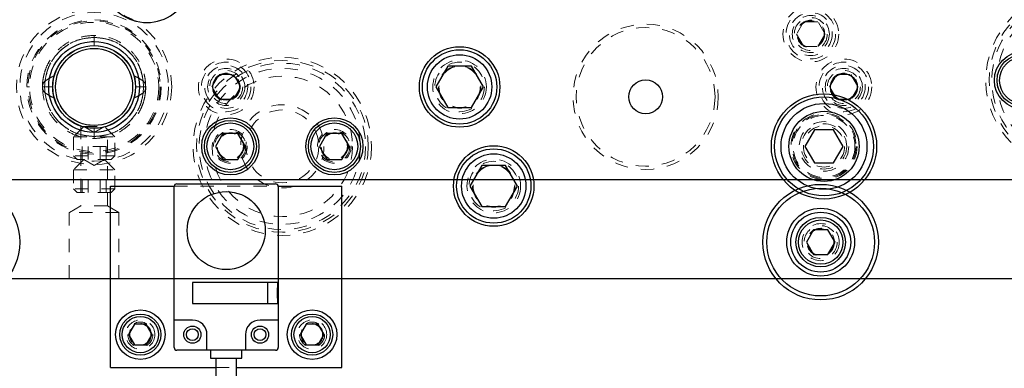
# Model space of a CAD drawing. Header units: inches. Extents: x 220 to 877, y 4 to 174.
# Tile 222 of 256: x 320.48 to 327.94, y 154.24 to 156.88. Entities that reach past the tile are written whole.
import ezdxf

# ---------------------------------------------------------------- set-up
doc = ezdxf.new("R2010")
doc.units = ezdxf.units.IN
doc.header["$LTSCALE"] = 0.5
doc.header["$MEASUREMENT"] = 0
doc.linetypes.add('HIDDEN', pattern=[0.225, 0.15, -0.075])
for name, color, linetype in [('DIE-M-S', 8, 'Continuous'), ('DIE-M-S3', 8, 'Continuous'), ('DSS-M-S', 53, 'Continuous'), ('DST-M-S', 53, 'Continuous'), ('PAD-M-S', 135, 'Continuous'), ('PBU-M-S', 8, 'Continuous'), ('ST1-M-S', 193, 'Continuous'), ('SVD-M-S', 8, 'Continuous'), ('SVE-M-S', 8, 'Continuous'), ('SVF-M-S', 8, 'Continuous')]:
    doc.layers.add(name, color=color, linetype=linetype)

msp = doc.modelspace()

# ---------------------------------------------------------------- linework, layer by layer
at = {"layer": 'DIE-M-S', "linetype": 'Continuous', "lineweight": 25}
for p, q in [((318.17263, 155.67488), (334.97263, 155.67488)), ((321.17263, 155.62488), (321.65416, 155.62488)), ((321.17263, 154.24988), (321.17263, 155.62488)), ((321.65393, 154.40145), (321.65393, 155.62193)), ((321.67362, 155.64161), (322.42165, 155.64161)), ((322.44111, 155.62488), (322.92263, 155.62488)), ((322.44134, 155.62193), (322.44134, 154.40145)), ((322.92263, 154.24988), (322.92263, 155.62488)), ((322.44134, 154.89358), (321.79173, 154.89358)), ((321.79173, 154.89358), (321.79173, 154.7361)), ((322.3626, 154.7361), (322.3626, 154.89358)), ((322.4374, 154.7361), (322.4374, 154.89358)), ((321.79173, 154.7361), (322.44134, 154.7361)), ((321.79173, 154.61012), (321.65393, 154.61012)), ((322.44134, 154.61012), (322.30354, 154.61012)), ((321.90197, 154.38177), (321.90197, 154.49988)), ((322.1933, 154.49988), (322.1933, 154.38177)), ((322.42165, 154.38177), (321.67362, 154.38177)), ((321.92953, 154.38177), (321.92953, 154.32271)), ((322.16575, 154.32271), (322.16575, 154.38177)), ((321.92953, 154.32271), (322.16575, 154.32271)), ((321.9689, 154.32271), (321.9689, 153.5538)), ((322.12638, 153.5538), (322.12638, 154.32271)), ((321.17263, 154.24988), (321.9689, 154.24988)), ((322.12638, 154.24988), (322.92263, 154.24988))]:
    msp.add_line(p, q, dxfattribs=at)
at = {"layer": 'DIE-M-S', "linetype": 'HIDDEN', "lineweight": 18}
for p, q in [((321.65416, 155.62488), (322.44111, 155.62488)), ((322.43346, 154.85421), (322.43346, 154.77547)), ((322.4374, 154.85421), (322.43346, 154.85421)), ((322.43346, 154.77547), (322.4374, 154.77547)), ((321.9689, 154.24988), (322.12638, 154.24988))]:
    msp.add_line(p, q, dxfattribs=at)
at = {"layer": 'DIE-M-S', "linetype": 'Continuous', "lineweight": 25}
for centre, radius in [((321.04763, 156.37488), 0.3135), ((323.81433, 156.37488), 0.3045), ((322.04763, 156.37488), 0.1005), ((326.72263, 156.37488), 0.1005), ((322.04764, 155.28728), 0.29528), ((321.39763, 154.49988), 0.1875), ((322.69763, 154.49988), 0.1875), ((321.79173, 154.49988), 0.06496), ((321.79173, 154.49988), 0.0445), ((322.30354, 154.49988), 0.06496), ((322.30353, 154.49988), 0.0445)]:
    msp.add_circle(centre, radius, dxfattribs=at)
at = {"layer": 'DIE-M-S', "linetype": 'HIDDEN', "lineweight": 18}
for centre, radius in [((323.81433, 156.37488), 0.203), ((321.39763, 154.49988), 0.1105), ((322.69763, 154.49988), 0.1105)]:
    msp.add_circle(centre, radius, dxfattribs=at)
at = {"layer": 'DIE-M-S', "linetype": 'Continuous', "lineweight": 25}
for centre, radius, start, end in [((321.44763, 157.19988), 0.3375, 125.430945, 54.569055), ((321.67362, 155.62193), 0.01969, 90, 180), ((322.42165, 155.62193), 0.01969, 0, 90), ((321.79173, 154.49988), 0.11024, 0, 90), ((322.30354, 154.49988), 0.11024, 90, 180), ((321.67362, 154.40145), 0.01969, 180, 270), ((322.42165, 154.40145), 0.01969, 270, 0)]:
    msp.add_arc(centre, radius, start, end, dxfattribs=at)
at = {"layer": 'DIE-M-S3', "linetype": 'Continuous', "lineweight": 25}
for p, q in [((326.4935, 155.29363), (326.43938, 155.19988)), ((326.60176, 155.29363), (326.4935, 155.29363)), ((326.65588, 155.19988), (326.60176, 155.29363)), ((326.43938, 155.19988), (326.4935, 155.10613)), ((326.60176, 155.10613), (326.65588, 155.19988)), ((326.4935, 155.10613), (326.60176, 155.10613))]:
    msp.add_line(p, q, dxfattribs=at)
at = {"layer": 'DIE-M-S3', "linetype": 'HIDDEN', "lineweight": 18}
for centre, radius in [((321.04763, 156.37488), 0.34375), ((322.04763, 156.37488), 0.211), ((322.04763, 156.37488), 0.1405), ((326.72263, 156.37488), 0.211), ((326.72263, 156.37488), 0.1405), ((326.54763, 155.19988), 0.1405), ((326.54763, 155.19988), 0.125), ((326.54763, 155.19988), 0.10497), ((326.54763, 155.19988), 0.1047), ((326.54763, 155.19988), 0.10418)]:
    msp.add_circle(centre, radius, dxfattribs=at)
at = {"layer": 'DIE-M-S3', "linetype": 'Continuous', "lineweight": 25}
for centre, radius in [((320.04763, 155.19988), 0.4375), ((326.54763, 155.19988), 0.4375), ((326.54763, 155.19988), 0.4075), ((326.54763, 155.19988), 0.25687), ((326.54763, 155.19988), 0.22687), ((326.54763, 155.19988), 0.1875), ((326.54763, 155.19988), 0.16781)]:
    msp.add_circle(centre, radius, dxfattribs=at)
at = {"layer": 'DSS-M-S', "linetype": 'HIDDEN', "lineweight": 18}
for centre, radius in [((323.81433, 156.37488), 0.15625), ((326.54763, 155.19988), 0.1005), ((321.39763, 154.49988), 0.0795), ((322.69763, 154.49988), 0.0795)]:
    msp.add_circle(centre, radius, dxfattribs=at)
at = {"layer": 'DST-M-S', "linetype": 'HIDDEN', "lineweight": 18}
for centre, radius in [((328.47263, 156.42488), 0.65), ((328.47263, 156.42488), 0.62992), ((328.47263, 156.42488), 0.59055), ((325.22263, 156.29988), 0.525), ((322.47263, 155.92488), 0.65), ((322.47263, 155.92488), 0.62992), ((322.47263, 155.92488), 0.59055), ((322.47263, 155.92488), 0.5315), ((322.47263, 155.92488), 0.31496), ((322.47263, 155.92488), 0.27559), ((322.07893, 155.92488), 0.12795), ((322.86633, 155.92488), 0.12795), ((324.07263, 155.62488), 0.203)]:
    msp.add_circle(centre, radius, dxfattribs=at)
at = {"layer": 'DST-M-S', "linetype": 'Continuous', "lineweight": 25}
for centre, radius in [((321.04763, 156.37488), 0.34375), ((328.07893, 156.42488), 0.21654), ((325.22263, 156.29988), 0.12795), ((326.57263, 155.92488), 0.3985), ((322.07893, 155.92488), 0.21654), ((322.86633, 155.92488), 0.21654), ((326.57263, 155.92488), 0.2655), ((324.07263, 155.62488), 0.3045)]:
    msp.add_circle(centre, radius, dxfattribs=at)
at = {"layer": 'PAD-M-S', "linetype": 'HIDDEN', "lineweight": 18}
for centre, radius in [((321.04763, 156.37488), 0.5875), ((321.04763, 156.37488), 0.5), ((326.47263, 156.77488), 0.1005), ((324.07263, 155.62488), 0.15625)]:
    msp.add_circle(centre, radius, dxfattribs=at)
at = {"layer": 'PBU-M-S', "linetype": 'HIDDEN', "lineweight": 18}
msp.add_line((316.97263, 154.92488), (334.97263, 154.92488), dxfattribs=at)
for centre, radius in [((328.47263, 156.42488), 0.675), ((326.47263, 156.77488), 0.211), ((326.47263, 156.77488), 0.1405), ((325.22263, 156.29988), 0.55), ((322.47263, 155.92488), 0.675)]:
    msp.add_circle(centre, radius, dxfattribs=at)
at = {"layer": 'ST1-M-S', "linetype": 'HIDDEN', "lineweight": 18}
for p, q in [((320.94713, 156.07869), (320.94713, 155.47511)), ((321.14813, 155.47511), (321.14813, 156.07861)), ((320.94713, 155.47511), (320.86013, 155.42488)), ((321.14813, 155.47511), (320.94713, 155.47511)), ((321.23513, 155.42488), (321.14813, 155.47511)), ((321.23513, 155.42488), (320.86013, 155.42488)), ((320.86013, 155.42488), (320.86013, 154.92488)), ((321.23513, 154.92488), (321.23513, 155.42488))]:
    msp.add_line(p, q, dxfattribs=at)
at = {"layer": 'ST1-M-S', "linetype": 'Continuous', "lineweight": 25}
msp.add_line((318.17263, 154.92488), (334.97263, 154.92488), dxfattribs=at)
at = {"layer": 'ST1-M-S', "linetype": 'HIDDEN', "lineweight": 18}
msp.add_circle((326.57263, 155.92488), 0.15625, dxfattribs=at)
at = {"layer": 'SVD-M-S', "linetype": 'Continuous', "lineweight": 25}
for p, q in [((323.72426, 156.53088), (323.6342, 156.37488)), ((323.9044, 156.53088), (323.72426, 156.53088)), ((323.99446, 156.37488), (323.9044, 156.53088)), ((323.6342, 156.37488), (323.72426, 156.21888)), ((323.9044, 156.21888), (323.99446, 156.37488)), ((323.72426, 156.21888), (323.9044, 156.21888)), ((321.35252, 154.578), (321.30742, 154.49988)), ((321.44274, 154.578), (321.35252, 154.578)), ((321.48784, 154.49988), (321.44274, 154.578)), ((322.65252, 154.578), (322.60742, 154.49988)), ((322.74274, 154.578), (322.65252, 154.578)), ((322.78784, 154.49988), (322.74274, 154.578)), ((321.30742, 154.49988), (321.35252, 154.42175)), ((321.44274, 154.42175), (321.48784, 154.49988)), ((322.60742, 154.49988), (322.65252, 154.42175)), ((322.74274, 154.42175), (322.78784, 154.49988)), ((321.35252, 154.42175), (321.44274, 154.42175)), ((322.65252, 154.42175), (322.74274, 154.42175))]:
    msp.add_line(p, q, dxfattribs=at)
at = {"layer": 'SVD-M-S', "linetype": 'HIDDEN', "lineweight": 18}
for p, q in [((321.93938, 156.37488), (321.9935, 156.46863)), ((321.9935, 156.46863), (322.10176, 156.46863)), ((322.10176, 156.46863), (322.15588, 156.37488)), ((326.61438, 156.37488), (326.6685, 156.46863)), ((326.6685, 156.46863), (326.77676, 156.46863)), ((326.77676, 156.46863), (326.83088, 156.37488)), ((321.9935, 156.28113), (321.93938, 156.37488)), ((322.15588, 156.37488), (322.10176, 156.28113)), ((326.6685, 156.28113), (326.61438, 156.37488)), ((326.83088, 156.37488), (326.77676, 156.28113)), ((322.10176, 156.28113), (321.9935, 156.28113)), ((326.77676, 156.28113), (326.6685, 156.28113))]:
    msp.add_line(p, q, dxfattribs=at)
at = {"layer": 'SVD-M-S', "linetype": 'Continuous', "lineweight": 25}
for centre, radius in [((323.81433, 156.37488), 0.28125), ((323.81433, 156.37488), 0.24375), ((321.39763, 154.49988), 0.156), ((322.69763, 154.49988), 0.156), ((321.39763, 154.49988), 0.137), ((322.69763, 154.49988), 0.137)]:
    msp.add_circle(centre, radius, dxfattribs=at)
at = {"layer": 'SVD-M-S', "linetype": 'HIDDEN', "lineweight": 18}
for centre, radius in [((322.04763, 156.37488), 0.1875), ((322.04763, 156.37488), 0.1625), ((323.81433, 156.37488), 0.1875), ((323.81433, 156.37488), 0.16072), ((323.81433, 156.37488), 0.16045), ((323.81433, 156.37488), 0.15993), ((326.72263, 156.37488), 0.1875), ((326.72263, 156.37488), 0.1625), ((322.04763, 156.37488), 0.125), ((322.04763, 156.37488), 0.10497), ((322.04763, 156.37488), 0.1047), ((322.04763, 156.37488), 0.10418), ((326.72263, 156.37488), 0.125), ((326.72263, 156.37488), 0.10497), ((326.72263, 156.37488), 0.1047), ((326.72263, 156.37488), 0.10418), ((321.39763, 154.49988), 0.095), ((321.39763, 154.49988), 0.08397), ((321.39763, 154.49988), 0.0837), ((321.39763, 154.49988), 0.08318), ((322.69763, 154.49988), 0.095), ((322.69763, 154.49988), 0.08397), ((322.69763, 154.49988), 0.0837), ((322.69763, 154.49988), 0.08318)]:
    msp.add_circle(centre, radius, dxfattribs=at)
at = {"layer": 'SVE-M-S', "linetype": 'HIDDEN', "lineweight": 18}
for p, q in [((320.96963, 156.07488), (320.89138, 155.99663)), ((320.96963, 156.07488), (321.12563, 156.07488)), ((320.96963, 156.07488), (321.04763, 156.02985)), ((321.04763, 156.02985), (321.12563, 156.07488)), ((321.20388, 155.99663), (321.12563, 156.07488)), ((320.89138, 155.99663), (321.20388, 155.99663)), ((320.89138, 155.99663), (320.89138, 155.85263)), ((321.20388, 155.85263), (321.20388, 155.99663)), ((321.13781, 155.92331), (320.95745, 155.92331)), ((320.95745, 155.92331), (320.95745, 155.82488)), ((321.00254, 155.92331), (321.00254, 155.82488)), ((321.09272, 155.92331), (321.09272, 155.82488)), ((321.13781, 155.92331), (321.13781, 155.82488)), ((321.20388, 155.85263), (320.89138, 155.85263)), ((320.89138, 155.85263), (320.91913, 155.82488)), ((321.17613, 155.82488), (321.20388, 155.85263)), ((320.96963, 155.82488), (320.89138, 155.74663)), ((321.17613, 155.82488), (320.91913, 155.82488)), ((320.96963, 155.82488), (321.04763, 155.77985)), ((321.04763, 155.77985), (321.12563, 155.82488)), ((321.20388, 155.74663), (321.12563, 155.82488)), ((320.89138, 155.74663), (321.20388, 155.74663)), ((320.89138, 155.74663), (320.89138, 155.60263)), ((321.20388, 155.60263), (321.20388, 155.74663)), ((321.13781, 155.67331), (320.95745, 155.67331)), ((320.95745, 155.67331), (320.95745, 155.57488)), ((321.00254, 155.67331), (321.00254, 155.57488)), ((321.09272, 155.67331), (321.09272, 155.57488)), ((321.13781, 155.67331), (321.13781, 155.57488)), ((321.20388, 155.60263), (320.89138, 155.60263)), ((320.89138, 155.60263), (320.91913, 155.57488)), ((321.17613, 155.57488), (320.91913, 155.57488)), ((321.17613, 155.57488), (321.20388, 155.60263))]:
    msp.add_line(p, q, dxfattribs=at)
at = {"layer": 'SVE-M-S', "linetype": 'Continuous', "lineweight": 25}
for p, q in [((326.50046, 156.04988), (326.42829, 155.92488)), ((326.6448, 156.04988), (326.50046, 156.04988)), ((326.71697, 155.92488), (326.6448, 156.04988)), ((326.42829, 155.92488), (326.50046, 155.79988)), ((326.6448, 155.79988), (326.71697, 155.92488)), ((326.50046, 155.79988), (326.6448, 155.79988))]:
    msp.add_line(p, q, dxfattribs=at)
for centre, radius in [((321.04763, 156.37488), 0.3125), ((321.04763, 156.37488), 0.29167), ((326.57263, 155.92488), 0.375), ((326.57263, 155.92488), 0.325)]:
    msp.add_circle(centre, radius, dxfattribs=at)
at = {"layer": 'SVE-M-S', "linetype": 'HIDDEN', "lineweight": 18}
for centre, radius in [((321.04763, 156.37488), 0.29167), ((326.57263, 155.92488), 0.25), ((326.57263, 155.92488), 0.24219), ((326.57263, 155.92488), 0.23438), ((326.57263, 155.92488), 0.1875), ((326.57263, 155.92488), 0.17188)]:
    msp.add_circle(centre, radius, dxfattribs=at)
at = {"layer": 'SVF-M-S', "linetype": 'HIDDEN', "lineweight": 18}
for p, q in [((326.4185, 156.86863), (326.36438, 156.77488)), ((326.52676, 156.86863), (326.4185, 156.86863)), ((326.58088, 156.77488), (326.52676, 156.86863)), ((321.04763, 156.76553), (321.04763, 156.68753)), ((326.36438, 156.77488), (326.4185, 156.68113)), ((326.52676, 156.68113), (326.58088, 156.77488)), ((326.4185, 156.68113), (326.52676, 156.68113)), ((320.79728, 156.56216), (320.79728, 156.56216)), ((320.55843, 156.37488), (320.53943, 156.37488)), ((320.73509, 156.37487), (320.67267, 156.37487)), ((321.36017, 156.37489), (321.42259, 156.37489)), ((321.55583, 156.37488), (321.55583, 156.37488)), ((321.61013, 156.37488), (321.61013, 156.37488)), ((321.04763, 155.98423), (321.04763, 156.06223))]:
    msp.add_line(p, q, dxfattribs=at)
at = {"layer": 'SVF-M-S', "linetype": 'Continuous', "lineweight": 25}
for p, q in [((322.0221, 156.02331), (321.96528, 155.92488)), ((322.13575, 156.02331), (322.0221, 156.02331)), ((322.19258, 155.92488), (322.13575, 156.02331)), ((322.8095, 156.02331), (322.75268, 155.92488)), ((322.92316, 156.02331), (322.8095, 156.02331)), ((322.97998, 155.92488), (322.92316, 156.02331)), ((321.96528, 155.92488), (322.0221, 155.82645)), ((322.13575, 155.82645), (322.19258, 155.92488)), ((322.75268, 155.92488), (322.8095, 155.82645)), ((322.92316, 155.82645), (322.97998, 155.92488)), ((322.0221, 155.82645), (322.13575, 155.82645)), ((322.8095, 155.82645), (322.92316, 155.82645)), ((323.98256, 155.78088), (323.8925, 155.62488)), ((324.1627, 155.78088), (323.98256, 155.78088)), ((324.25276, 155.62488), (324.1627, 155.78088)), ((323.8925, 155.62488), (323.98256, 155.46888)), ((324.1627, 155.46888), (324.25276, 155.62488)), ((323.98256, 155.46888), (324.1627, 155.46888))]:
    msp.add_line(p, q, dxfattribs=at)
at = {"layer": 'SVF-M-S', "linetype": 'HIDDEN', "lineweight": 18}
for centre, radius in [((326.47263, 156.77488), 0.1875), ((321.04763, 156.37488), 0.5625), ((326.47263, 156.77488), 0.1625), ((326.47263, 156.77488), 0.125), ((321.04763, 156.37488), 0.5082), ((321.04763, 156.37488), 0.4892), ((326.47263, 156.77488), 0.10497), ((326.47263, 156.77488), 0.1047), ((326.47263, 156.77488), 0.10418), ((322.07893, 155.92488), 0.11811), ((322.07893, 155.92488), 0.10289), ((322.07893, 155.92488), 0.10262), ((322.07893, 155.92488), 0.1021), ((322.07893, 155.92488), 0.09843), ((322.86633, 155.92488), 0.11811), ((322.86633, 155.92488), 0.10289), ((322.86633, 155.92488), 0.10262), ((322.86633, 155.92488), 0.1021), ((322.86633, 155.92488), 0.09843), ((324.07263, 155.62488), 0.1875), ((324.07263, 155.62488), 0.16072), ((324.07263, 155.62488), 0.16045), ((324.07263, 155.62488), 0.15993)]:
    msp.add_circle(centre, radius, dxfattribs=at)
at = {"layer": 'SVF-M-S', "linetype": 'Continuous', "lineweight": 25}
for centre, radius in [((321.04763, 156.37488), 0.31265), ((328.07893, 156.42488), 0.19685), ((328.07893, 156.42488), 0.17717), ((322.07893, 155.92488), 0.19685), ((322.07893, 155.92488), 0.17717), ((322.86633, 155.92488), 0.19685), ((322.86633, 155.92488), 0.17717), ((324.07263, 155.62488), 0.28125), ((324.07263, 155.62488), 0.24375)]:
    msp.add_circle(centre, radius, dxfattribs=at)
at = {"layer": 'SVF-M-S', "linetype": 'HIDDEN', "lineweight": 18}
for points, knots in [([(321.04763, 156.76553), (321.01402, 156.76296), (320.94986, 156.75806), (320.86399, 156.72308), (320.79556, 156.6767), (320.74435, 156.62396), (320.70814, 156.57103), (320.68445, 156.52161), (320.66966, 156.47673), (320.66079, 156.43199), (320.65634, 156.39823), (320.65754, 156.37826), (320.65774, 156.375)], [0, 0, 0, 0, 0.1642843, 0.3135734, 0.4477904, 0.5670794, 0.671348, 0.760539, 0.8346981, 0.9020185, 0.9840237, 1, 1, 1, 1]), ([(320.67267, 156.37489), (320.67576, 156.41151), (320.68194, 156.48479), (320.73129, 156.5854), (320.80924, 156.67254), (320.91806, 156.73692), (321.00444, 156.74562), (321.04763, 156.74997)], [0, 0, 0, 0, 0.1866588, 0.3734284, 0.5601675, 0.7800825, 1, 1, 1, 1]), ([(321.04763, 156.74997), (321.01099, 156.74677), (320.93773, 156.74038), (320.83689, 156.69148), (320.75023, 156.61301), (320.68555, 156.50449), (320.67696, 156.41808), (320.67267, 156.37487)], [0, 0, 0, 0, 0.1867859, 0.3735113, 0.5602438, 0.7800974, 1, 1, 1, 1]), ([(320.67515, 156.41853), (320.68179, 156.45188), (320.69507, 156.51859), (320.74796, 156.60752), (320.82507, 156.68341), (320.92767, 156.73879), (321.00764, 156.74624), (321.04763, 156.74997)], [0, 0, 0, 0, 0.1866411, 0.3734192, 0.5601372, 0.7800682, 1, 1, 1, 1]), ([(321.04763, 156.74997), (321.01371, 156.74723), (320.94589, 156.74173), (320.85132, 156.69973), (320.76731, 156.63162), (320.7001, 156.53641), (320.68353, 156.45782), (320.67524, 156.41853)], [0, 0, 0, 0, 0.1867762, 0.3735154, 0.5602057, 0.7801315, 1, 1, 1, 1]), ([(321.4375, 156.37515), (321.43711, 156.39174), (321.43617, 156.43156), (321.4211, 156.49654), (321.38971, 156.56972), (321.33715, 156.64247), (321.26168, 156.70693), (321.16254, 156.75525), (321.08701, 156.76201), (321.04763, 156.76553)], [0, 0, 0, 0, 0.0812569, 0.1949579, 0.3243989, 0.4696984, 0.6307018, 0.8074564, 1, 1, 1, 1]), ([(321.04763, 156.74997), (321.08155, 156.74723), (321.14937, 156.74173), (321.24394, 156.69973), (321.32795, 156.63162), (321.39516, 156.53641), (321.41173, 156.45782), (321.42002, 156.41853)], [0, 0, 0, 0, 0.1867762, 0.3735154, 0.5602057, 0.7801315, 1, 1, 1, 1]), ([(321.04763, 156.74997), (321.08427, 156.74677), (321.15753, 156.74038), (321.25837, 156.69148), (321.34503, 156.61301), (321.40971, 156.50449), (321.4183, 156.41808), (321.42259, 156.37487)], [0, 0, 0, 0, 0.1867859, 0.3735113, 0.5602438, 0.7800974, 1, 1, 1, 1]), ([(321.42259, 156.37489), (321.4195, 156.41151), (321.41332, 156.48479), (321.36397, 156.5854), (321.28602, 156.67254), (321.1772, 156.73692), (321.09082, 156.74562), (321.04763, 156.74997)], [0, 0, 0, 0, 0.1866588, 0.3734284, 0.5601675, 0.7800825, 1, 1, 1, 1]), ([(321.42011, 156.41853), (321.41347, 156.45188), (321.40019, 156.51859), (321.3473, 156.60752), (321.27019, 156.68341), (321.16759, 156.73879), (321.08762, 156.74624), (321.04763, 156.74997)], [0, 0, 0, 0, 0.1866411, 0.3734192, 0.5601372, 0.7800682, 1, 1, 1, 1]), ([(320.67257, 156.4825), (320.67173, 156.48005), (320.66647, 156.46458), (320.66099, 156.43188), (320.65627, 156.39824), (320.65753, 156.37826), (320.65774, 156.375)], [0, 0, 0, 0, 0.0713569, 0.449441, 0.910068, 1, 1, 1, 1]), ([(320.67509, 156.41854), (320.68776, 156.4273), (320.71039, 156.44294), (320.73549, 156.45415), (320.74653, 156.45909)], [0, 0, 0, 0, 0.559993, 1, 1, 1, 1]), ([(321.42017, 156.41854), (321.4075, 156.4273), (321.38487, 156.44294), (321.35977, 156.45415), (321.34873, 156.45909)], [0, 0, 0, 0, 0.559993, 1, 1, 1, 1]), ([(320.65698, 156.37488), (320.65773, 156.38423), (320.65905, 156.40089), (320.6702, 156.41316), (320.67509, 156.41854)], [0, 0, 0, 0, 0.5612126, 1, 1, 1, 1]), ([(320.65698, 156.37488), (320.65773, 156.36553), (320.65905, 156.34887), (320.6702, 156.3366), (320.67509, 156.33122)], [0, 0, 0, 0, 0.5612126, 1, 1, 1, 1]), ([(320.67267, 156.37489), (320.6702, 156.37489), (320.66524, 156.37489), (320.65894, 156.37489), (320.6578, 156.37489), (320.65712, 156.37489)], [0, 0, 0, 0, 0.2808789, 0.5625042, 1, 1, 1, 1]), ([(320.65776, 156.37461), (320.65815, 156.35802), (320.65909, 156.3182), (320.67415, 156.25322), (320.70555, 156.18004), (320.75811, 156.10729), (320.83358, 156.04283), (320.93272, 155.99451), (321.00825, 155.98775), (321.04763, 155.98423)], [0, 0, 0, 0, 0.0812569, 0.1949579, 0.3243989, 0.4696984, 0.6307018, 0.8074564, 1, 1, 1, 1]), ([(321.04763, 155.99979), (321.01099, 156.00299), (320.93773, 156.00938), (320.83689, 156.05828), (320.75023, 156.13675), (320.68555, 156.24527), (320.67696, 156.33168), (320.67267, 156.37489)], [0, 0, 0, 0, 0.1867859, 0.3735113, 0.5602438, 0.7800974, 1, 1, 1, 1]), ([(320.67267, 156.37487), (320.67576, 156.33825), (320.68194, 156.26497), (320.73129, 156.16436), (320.80924, 156.07722), (320.91806, 156.01284), (321.00444, 156.00414), (321.04763, 155.99979)], [0, 0, 0, 0, 0.1866588, 0.3734284, 0.5601675, 0.7800825, 1, 1, 1, 1]), ([(321.04763, 155.99979), (321.08427, 156.00299), (321.15753, 156.00938), (321.25837, 156.05828), (321.34503, 156.13675), (321.40971, 156.24527), (321.4183, 156.33168), (321.42259, 156.37489)], [0, 0, 0, 0, 0.1867859, 0.3735113, 0.5602438, 0.7800974, 1, 1, 1, 1]), ([(321.42259, 156.37487), (321.4195, 156.33825), (321.41332, 156.26497), (321.36397, 156.16436), (321.28602, 156.07722), (321.1772, 156.01284), (321.09082, 156.00414), (321.04763, 155.99979)], [0, 0, 0, 0, 0.1866588, 0.3734284, 0.5601675, 0.7800825, 1, 1, 1, 1]), ([(321.04763, 155.98423), (321.08124, 155.9868), (321.1454, 155.9917), (321.23127, 156.02668), (321.2997, 156.07305), (321.35091, 156.1258), (321.38712, 156.17873), (321.41081, 156.22815), (321.4256, 156.27303), (321.43447, 156.31777), (321.43892, 156.35153), (321.43772, 156.3715), (321.43752, 156.37476)], [0, 0, 0, 0, 0.1642843, 0.3135734, 0.4477904, 0.5670794, 0.671348, 0.760539, 0.8346981, 0.9020185, 0.9840237, 1, 1, 1, 1]), ([(321.43828, 156.37488), (321.43753, 156.38423), (321.43621, 156.40089), (321.42506, 156.41316), (321.42017, 156.41854)], [0, 0, 0, 0, 0.5612126, 1, 1, 1, 1]), ([(321.43828, 156.37488), (321.43753, 156.36553), (321.43621, 156.34887), (321.42506, 156.3366), (321.42017, 156.33122)], [0, 0, 0, 0, 0.5612126, 1, 1, 1, 1]), ([(321.42259, 156.37487), (321.42506, 156.37487), (321.43002, 156.37487), (321.43632, 156.37487), (321.43746, 156.37487), (321.43814, 156.37487)], [0, 0, 0, 0, 0.2808789, 0.5625042, 1, 1, 1, 1]), ([(321.42269, 156.26726), (321.42353, 156.26971), (321.42879, 156.28518), (321.43427, 156.31788), (321.43899, 156.35152), (321.43773, 156.3715), (321.43752, 156.37476)], [0, 0, 0, 0, 0.0713569, 0.449441, 0.910068, 1, 1, 1, 1]), ([(320.67509, 156.33122), (320.68776, 156.32246), (320.71039, 156.30682), (320.73549, 156.29561), (320.74653, 156.29067)], [0, 0, 0, 0, 0.559993, 1, 1, 1, 1]), ([(320.67515, 156.33123), (320.68179, 156.29788), (320.69507, 156.23117), (320.74796, 156.14224), (320.82507, 156.06635), (320.92767, 156.01097), (321.00764, 156.00352), (321.04763, 155.99979)], [0, 0, 0, 0, 0.1866411, 0.3734192, 0.5601372, 0.7800682, 1, 1, 1, 1]), ([(321.04763, 155.99979), (321.01371, 156.00253), (320.94589, 156.00802), (320.85132, 156.05003), (320.76731, 156.11814), (320.7001, 156.21335), (320.68353, 156.29194), (320.67524, 156.33123)], [0, 0, 0, 0, 0.1867762, 0.3735154, 0.5602057, 0.7801315, 1, 1, 1, 1]), ([(321.42011, 156.33123), (321.41347, 156.29788), (321.40019, 156.23117), (321.3473, 156.14224), (321.27019, 156.06635), (321.16759, 156.01097), (321.08762, 156.00352), (321.04763, 155.99979)], [0, 0, 0, 0, 0.1866411, 0.3734192, 0.5601372, 0.7800682, 1, 1, 1, 1]), ([(321.04763, 155.99979), (321.08155, 156.00253), (321.14937, 156.00802), (321.24394, 156.05003), (321.32795, 156.11814), (321.39516, 156.21335), (321.41173, 156.29194), (321.42002, 156.33123)], [0, 0, 0, 0, 0.1867762, 0.3735154, 0.5602057, 0.7801315, 1, 1, 1, 1]), ([(321.42017, 156.33122), (321.4075, 156.32246), (321.38487, 156.30682), (321.35977, 156.29561), (321.34873, 156.29067)], [0, 0, 0, 0, 0.559993, 1, 1, 1, 1])]:
    msp.add_open_spline(points, degree=3, knots=knots, dxfattribs=at)

doc.saveas('drawing.dxf')
